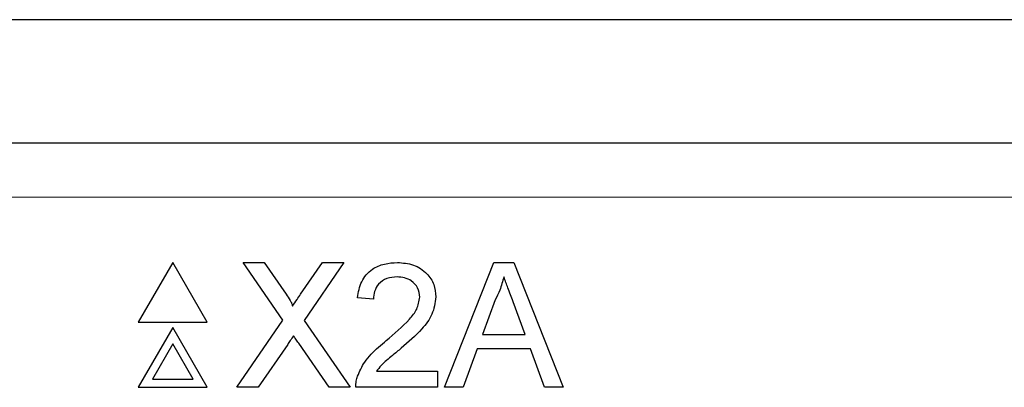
# Model space of a CAD drawing. Header units: millimetres. Extents: x 5 to 418, y 2 to 292.
# Tile 38 of 85: x 104.11 to 107.14, y 196.65 to 197.78. Entities that reach past the tile are written whole.
import ezdxf

# ---------------------------------------------------------------- set-up
doc = ezdxf.new("R2010")
doc.units = ezdxf.units.MM

msp = doc.modelspace()

# ---------------------------------------------------------------- linework, layer by layer
at = {"color": 7, "linetype": 'Continuous', "lineweight": 25}
for p, q in [((116.582, 197.7783), (100.6799, 197.7783)), ((103.3781, 197.3996), (113.8838, 197.3996)), ((104.5831, 197.0323), (104.4772, 196.8489)), ((104.6889, 196.8489), (104.5831, 197.0323)), ((104.7992, 197.0323), (104.8643, 197.0323)), ((104.9212, 196.8552), (104.7992, 197.0323)), ((104.8643, 197.0323), (104.9312, 196.9352)), ((104.9761, 196.9351), (105.0428, 197.0323)), ((105.1088, 197.0323), (104.9868, 196.8546)), ((105.0428, 197.0323), (105.1088, 197.0323)), ((105.4177, 196.6489), (105.5699, 197.0323)), ((105.5699, 197.0323), (105.6309, 197.0323)), ((105.6309, 197.0323), (105.7831, 196.6489)), ((105.1999, 196.9192), (105.1507, 196.9241)), ((105.5742, 196.9172), (105.535, 196.8111)), ((105.6658, 196.8111), (105.6286, 196.9118)), ((104.4772, 196.8489), (104.6889, 196.8489)), ((104.5831, 196.8323), (104.4772, 196.6489)), ((104.6889, 196.6489), (104.5831, 196.8323)), ((104.7795, 196.6489), (104.9212, 196.8552)), ((104.9868, 196.8546), (105.1285, 196.6489)), ((105.535, 196.8111), (105.6658, 196.8111)), ((104.5831, 196.7823), (104.5205, 196.6739)), ((104.6456, 196.6739), (104.5831, 196.7823)), ((104.9362, 196.7808), (104.8455, 196.6489)), ((105.0633, 196.6489), (104.97, 196.7844)), ((105.5187, 196.7669), (105.4751, 196.6489)), ((105.6821, 196.7669), (105.5187, 196.7669)), ((105.7257, 196.6489), (105.6821, 196.7669)), ((105.2089, 196.6981), (105.3964, 196.6981)), ((105.3964, 196.6981), (105.3964, 196.6489)), ((104.5205, 196.6739), (104.6456, 196.6739)), ((104.4772, 196.6489), (104.6889, 196.6489)), ((104.8455, 196.6489), (104.7795, 196.6489)), ((105.1285, 196.6489), (105.0633, 196.6489)), ((105.3964, 196.6489), (105.1458, 196.6489)), ((105.4751, 196.6489), (105.4177, 196.6489)), ((105.7831, 196.6489), (105.7257, 196.6489))]:
    msp.add_line(p, q, dxfattribs=at)
at = {"color": 7, "linetype": 'Continuous', "lineweight": 18}
msp.add_line((113.8838, 197.2329), (103.3781, 197.2329), dxfattribs=at)
at = {"color": 7, "linetype": 'Continuous', "lineweight": 25}
for points, knots in [([(105.1507, 196.9241), (105.1536, 196.9411), (105.1592, 196.9751), (105.1921, 197.0127), (105.2333, 197.03), (105.2601, 197.0315), (105.2736, 197.0323)], [0, 0, 0, 0, 0.280235, 0.558893, 0.779132, 1, 1, 1, 1]), ([(105.2736, 197.0323), (105.2903, 197.0311), (105.3237, 197.0288), (105.3636, 197.0022), (105.388, 196.9658), (105.3903, 196.9395), (105.3915, 196.9264)], [0, 0, 0, 0, 0.280482, 0.559644, 0.779749, 1, 1, 1, 1]), ([(105.2725, 196.988), (105.2619, 196.9872), (105.2407, 196.9857), (105.2153, 196.9684), (105.2017, 196.9441), (105.2005, 196.9275), (105.1999, 196.9192)], [0, 0, 0, 0, 0.28041, 0.559489, 0.779375, 1, 1, 1, 1]), ([(105.3424, 196.926), (105.3411, 196.9358), (105.3385, 196.9554), (105.3186, 196.9759), (105.2956, 196.9866), (105.2802, 196.9876), (105.2725, 196.988)], [0, 0, 0, 0, 0.27908, 0.558612, 0.779043, 1, 1, 1, 1]), ([(105.6004, 196.988), (105.5967, 196.9743), (105.5902, 196.9499), (105.5791, 196.9272), (105.5742, 196.9172)], [0, 0, 0, 0, 0.559915, 1, 1, 1, 1]), ([(105.6286, 196.9118), (105.6233, 196.9261), (105.6139, 196.9514), (105.6045, 196.9768), (105.6004, 196.988)], [0, 0, 0, 0, 0.560002, 1, 1, 1, 1]), ([(104.9312, 196.9352), (104.9355, 196.9287), (104.9415, 196.9196), (104.9489, 196.9076), (104.9503, 196.9016), (104.9511, 196.8986)], [0, 0, 0, 0, 0.561277, 0.781763, 1, 1, 1, 1]), ([(104.9511, 196.8986), (104.9557, 196.9054), (104.9641, 196.9176), (104.9724, 196.9298), (104.9761, 196.9351)], [0, 0, 0, 0, 0.56, 1, 1, 1, 1]), ([(105.2393, 196.7923), (105.2638, 196.8132), (105.2979, 196.8424), (105.3356, 196.888), (105.3401, 196.9133), (105.3424, 196.926)], [0, 0, 0, 0, 0.561313, 0.781386, 1, 1, 1, 1]), ([(105.3915, 196.9264), (105.3889, 196.9081), (105.3837, 196.8714), (105.3425, 196.8184), (105.3069, 196.7878), (105.2852, 196.7692)], [0, 0, 0, 0, 0.278741, 0.558834, 1, 1, 1, 1]), ([(104.9542, 196.8072), (104.9508, 196.8023), (104.9448, 196.7935), (104.9388, 196.7847), (104.9362, 196.7808)], [0, 0, 0, 0, 0.560002, 1, 1, 1, 1]), ([(104.97, 196.7844), (104.967, 196.7886), (104.9617, 196.7962), (104.9565, 196.8038), (104.9542, 196.8072)], [0, 0, 0, 0, 0.56, 1, 1, 1, 1]), ([(105.151, 196.683), (105.1574, 196.6979), (105.1681, 196.7224), (105.1923, 196.7508), (105.2149, 196.7725), (105.2312, 196.7857), (105.2393, 196.7923)], [0, 0, 0, 0, 0.339411, 0.559525, 0.779752, 1, 1, 1, 1]), ([(105.2852, 196.7692), (105.276, 196.7616), (105.261, 196.7492), (105.2402, 196.7317), (105.2229, 196.7164), (105.2136, 196.7042), (105.2089, 196.6981)], [0, 0, 0, 0, 0.340038, 0.560063, 0.78009, 1, 1, 1, 1]), ([(105.1458, 196.6489), (105.1459, 196.6554), (105.1462, 196.667), (105.1495, 196.6781), (105.151, 196.683)], [0, 0, 0, 0, 0.5599563, 1, 1, 1, 1])]:
    msp.add_open_spline(points, degree=3, knots=knots, dxfattribs=at)

doc.saveas('drawing.dxf')
